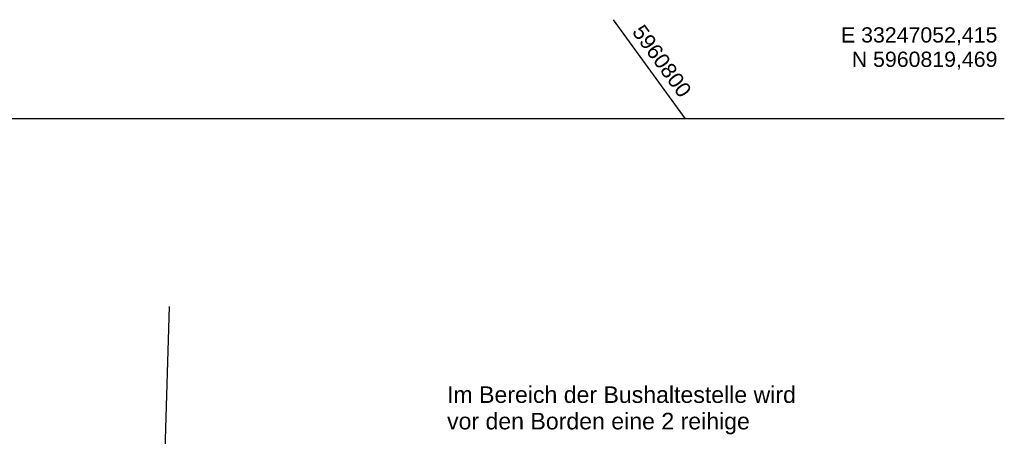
# Model space of a CAD drawing. Extents: x -1.5 to 43, y -1.5 to 27.2.
# Tile 50 of 50: x 28.1 to 43, y 20.9 to 27.2. Entities that reach past the tile are written whole.
import ezdxf
from ezdxf.enums import TextEntityAlignment as Align

# ---------------------------------------------------------------- set-up
doc = ezdxf.new("R2010")
doc.units = 0
doc.linetypes.add('LT00000', pattern=[0])
for name, color, linetype in [('HD_Texte', 7, 'LT00000'), ('Manu_Flur', 7, 'LT00000'), ('RASTER', 7, 'LT00000')]:
    doc.layers.add(name, color=color, linetype=linetype)
doc.styles.add('TS100', font='txt', dxfattribs={"height": 0.2})

msp = doc.modelspace()

# ---------------------------------------------------------------- linework, layer by layer
at = {"layer": 'Manu_Flur', "color": 214, "true_color": 0xaa00aa, "flags": 128}
msp.add_lwpolyline([(43.0004, 17.628966), (40.325427, 18.166397), (38.959406, 18.181516), (36.715211, 17.755489), (30.243855, 17.512654), (30.404855, 22.870259)], dxfattribs=at)
at = {"layer": 'RASTER', "color": 18, "true_color": 0x000000}
for p, q in [((37.09717, 27.2), (38.186984, 25.7)), ((43, 25.7), (0, 25.7)), ((43, 25.7), (0, 25.7)), ((38.186693, 25.7004), (38.186984, 25.7))]:
    msp.add_line(p, q, dxfattribs=at)

# ---------------------------------------------------------------- texts
at = {"layer": 'HD_Texte', "color": 18, "true_color": 0x000000, "style": 'TS100'}
for s, width, p, p2 in [('Im Bereich der Bushaltestelle wird', 0.996978, (34.5916, 21.412035), (39.855489, 21.412035)), ('vor den Borden eine 2 reihige', 0.997217, (34.5916, 21.012035), (39.161044, 21.012035))]:
    msp.add_text(s, height=0.25, dxfattribs=dict(at, width=width)).set_placement(p, p2, align=Align.FIT)
at = {"layer": 'RASTER', "color": 18, "true_color": 0x000000, "style": 'TS100', "width": 1.001073}
msp.add_text('5960800', height=0.23, rotation=306, dxfattribs=at).set_placement((37.373855, 27.014826), (38.109892, 26.001757), align=Align.FIT)
at = {"layer": 'RASTER', "color": 18, "true_color": 0x000000, "style": 'TS100'}
for s, width, p, p2 in [('E 33247052,415', 1.000922, (40.535806, 26.855), (42.8965, 26.855)), ('N 5960819,469', 1.000103, (40.698722, 26.487), (42.8965, 26.487))]:
    msp.add_text(s, height=0.23, dxfattribs=dict(at, width=width)).set_placement(p, p2, align=Align.FIT)

doc.saveas('drawing.dxf')
